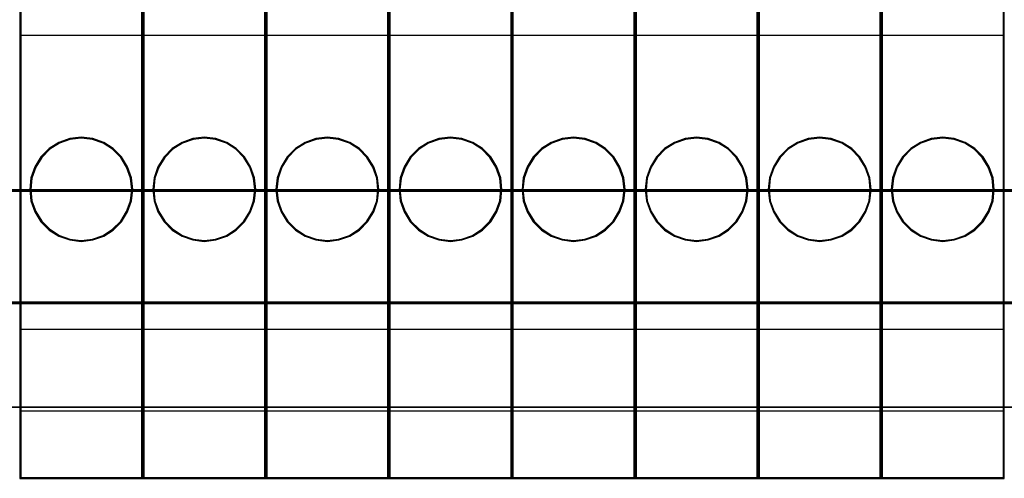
# Model space of a CAD drawing. Header units: millimetres. Extents: x 18084 to 47233, y 38174 to 56392.
# Tile 168 of 253: x 25282 to 25330, y 51075 to 51097. Entities that reach past the tile are written whole.
import ezdxf

# ---------------------------------------------------------------- set-up
doc = ezdxf.new("R2010")
doc.units = ezdxf.units.MM
doc.header["$LTSCALE"] = 100
for name, color, linetype in [('30', 7, 'Continuous'), ('45', 7, 'Continuous'), ('50', 7, 'Continuous')]:
    doc.layers.add(name, color=color, linetype=linetype)

msp = doc.modelspace()

# ---------------------------------------------------------------- linework, layer by layer
at = {"layer": '30', "color": 139}
for points in [[(25163.131, 51089.063), (25598.441, 51089.063), (25163.131, 51089.063)], [(25163.131, 51083.581), (25598.441, 51083.581), (25163.131, 51083.581)]]:
    msp.add_lwpolyline(points, close=True, dxfattribs=at)
at = {"layer": '30', "color": 7}
msp.add_lwpolyline([(25598.441, 51089.063), (25163.131, 51089.063), (25163.131, 51088.877), (25163.131, 51086.675), (25163.131, 51083.512), (25163.315, 51083.512), (25598.257, 51083.512), (25598.441, 51083.512), (25598.441, 51086.675), (25598.441, 51088.877), (25598.441, 51089.063)], close=True, dxfattribs=at)
msp.add_lwpolyline([(25598.441, 51089.063), (25163.131, 51089.063), (25163.131, 51088.877), (25163.131, 51086.675), (25163.131, 51083.512), (25163.315, 51083.512), (25598.257, 51083.512), (25598.441, 51083.512), (25598.441, 51086.675), (25598.441, 51088.877), (25598.441, 51089.063)], close=True, dxfattribs=at)
msp.add_lwpolyline([(25598.441, 51089.063), (25163.131, 51089.063), (25163.131, 51088.877), (25163.131, 51086.675), (25163.131, 51083.512), (25163.315, 51083.512), (25598.257, 51083.512), (25598.441, 51083.512), (25598.441, 51086.675), (25598.441, 51088.877), (25598.441, 51089.063)], close=True, dxfattribs=at)
at = {"layer": '30', "color": 59}
for points in [[(25598.441, 51089.063), (25163.131, 51089.063), (25163.131, 51088.877), (25163.131, 51086.675), (25163.131, 51083.512), (25163.315, 51083.512), (25598.257, 51083.512), (25598.441, 51083.512), (25598.441, 51086.675), (25598.441, 51088.877), (25598.441, 51089.063)], [(25598.406, 51089.031), (25163.163, 51089.031), (25163.163, 51088.847), (25163.163, 51086.672), (25163.163, 51083.547), (25163.347, 51083.547), (25598.222, 51083.547), (25598.406, 51083.547), (25598.406, 51086.672), (25598.406, 51088.847), (25598.406, 51089.031)]]:
    msp.add_lwpolyline(points, close=True, dxfattribs=at)
at = {"layer": '30', "color": 7}
msp.add_lwpolyline([(25163.131, 51088.996), (25598.441, 51088.996)], dxfattribs=at)
msp.add_lwpolyline([(25163.131, 51088.996), (25598.441, 51088.996)], dxfattribs=at)
msp.add_lwpolyline([(25163.131, 51088.996), (25598.441, 51088.996)], dxfattribs=at)
at = {"layer": '30', "color": 59}
msp.add_lwpolyline([(25163.131, 51088.996), (25598.441, 51088.996)], dxfattribs=at)
at = {"layer": '45', "color": 7}
for p, q in [((25281.786, 51127.096), (25281.786, 51074.98)), ((25281.786, 51127.096), (25281.786, 51074.98)), ((25281.834, 51127.049), (25281.834, 51075.028)), ((25287.739, 51075.028), (25287.739, 51127.049)), ((25287.784, 51074.98), (25287.784, 51127.096)), ((25287.786, 51127.096), (25287.786, 51074.98)), ((25287.786, 51127.096), (25287.786, 51074.98)), ((25287.833, 51127.049), (25287.833, 51075.028)), ((25293.739, 51075.028), (25293.739, 51127.049)), ((25293.786, 51074.98), (25293.786, 51127.096)), ((25293.786, 51127.096), (25293.786, 51074.98)), ((25293.786, 51127.096), (25293.786, 51074.98)), ((25293.833, 51127.049), (25293.833, 51075.028)), ((25299.738, 51075.028), (25299.738, 51127.049)), ((25299.786, 51074.98), (25299.786, 51127.096)), ((25299.786, 51127.096), (25299.786, 51074.98)), ((25299.786, 51127.096), (25299.786, 51074.98)), ((25299.833, 51127.049), (25299.833, 51075.028)), ((25305.738, 51075.028), (25305.738, 51127.049)), ((25305.785, 51074.98), (25305.785, 51127.096)), ((25305.788, 51127.096), (25305.788, 51074.98)), ((25305.788, 51127.096), (25305.788, 51074.98)), ((25305.833, 51127.049), (25305.833, 51075.028)), ((25311.738, 51075.028), (25311.738, 51127.049)), ((25311.785, 51074.98), (25311.785, 51127.096)), ((25311.788, 51127.096), (25311.788, 51074.98)), ((25311.788, 51127.096), (25311.788, 51074.98)), ((25311.832, 51127.049), (25311.832, 51075.028)), ((25317.738, 51075.028), (25317.738, 51127.049)), ((25317.785, 51074.98), (25317.785, 51127.096)), ((25317.787, 51127.096), (25317.787, 51074.98)), ((25317.787, 51127.096), (25317.787, 51074.98)), ((25317.832, 51127.049), (25317.832, 51075.028)), ((25323.737, 51075.028), (25323.737, 51127.049)), ((25323.785, 51074.98), (25323.785, 51127.096)), ((25323.787, 51127.096), (25323.787, 51074.98)), ((25323.787, 51127.096), (25323.787, 51074.98)), ((25323.832, 51127.049), (25323.832, 51075.028)), ((25329.74, 51075.028), (25329.74, 51127.049)), ((25329.784, 51074.98), (25329.784, 51127.096)), ((25281.786, 51096.602), (25287.784, 51096.602)), ((25287.786, 51096.602), (25293.786, 51096.602)), ((25293.786, 51096.602), (25299.786, 51096.602)), ((25299.786, 51096.602), (25305.785, 51096.602)), ((25305.788, 51096.602), (25311.785, 51096.602)), ((25311.788, 51096.602), (25317.785, 51096.602)), ((25317.787, 51096.602), (25323.785, 51096.602)), ((25323.787, 51096.602), (25329.784, 51096.602)), ((25284.225, 51091.557), (25283.7, 51091.371)), ((25284.237, 51091.511), (25283.721, 51091.328)), ((25284.787, 51091.626), (25284.225, 51091.557)), ((25284.788, 51091.579), (25284.237, 51091.511)), ((25285.345, 51091.557), (25284.787, 51091.626)), ((25285.336, 51091.511), (25284.788, 51091.579)), ((25285.861, 51091.328), (25285.336, 51091.511)), ((25285.88, 51091.371), (25285.345, 51091.557)), ((25290.225, 51091.557), (25289.7, 51091.371)), ((25290.237, 51091.511), (25289.721, 51091.328)), ((25290.786, 51091.626), (25290.225, 51091.557)), ((25290.788, 51091.579), (25290.237, 51091.511)), ((25291.344, 51091.557), (25290.786, 51091.626)), ((25291.335, 51091.511), (25290.788, 51091.579)), ((25291.861, 51091.328), (25291.335, 51091.511)), ((25291.879, 51091.371), (25291.344, 51091.557)), ((25296.226, 51091.557), (25295.7, 51091.371)), ((25296.236, 51091.511), (25295.721, 51091.328)), ((25296.787, 51091.626), (25296.226, 51091.557)), ((25296.787, 51091.579), (25296.236, 51091.511)), ((25297.346, 51091.557), (25296.787, 51091.626)), ((25297.335, 51091.511), (25296.787, 51091.579)), ((25297.86, 51091.328), (25297.335, 51091.511)), ((25297.881, 51091.371), (25297.346, 51091.557)), ((25302.227, 51091.557), (25301.702, 51091.371)), ((25302.236, 51091.511), (25301.721, 51091.328)), ((25302.788, 51091.626), (25302.227, 51091.557)), ((25302.787, 51091.579), (25302.236, 51091.511)), ((25303.335, 51091.511), (25302.787, 51091.579)), ((25303.346, 51091.557), (25302.788, 51091.626)), ((25303.86, 51091.328), (25303.335, 51091.511)), ((25303.881, 51091.371), (25303.346, 51091.557)), ((25308.227, 51091.557), (25307.702, 51091.371)), ((25308.236, 51091.511), (25307.72, 51091.328)), ((25308.788, 51091.626), (25308.227, 51091.557)), ((25308.787, 51091.579), (25308.236, 51091.511)), ((25309.335, 51091.511), (25308.787, 51091.579)), ((25309.346, 51091.557), (25308.788, 51091.626)), ((25309.86, 51091.328), (25309.335, 51091.511)), ((25309.881, 51091.371), (25309.346, 51091.557)), ((25314.227, 51091.557), (25313.701, 51091.371)), ((25314.236, 51091.511), (25313.72, 51091.328)), ((25314.788, 51091.626), (25314.227, 51091.557)), ((25314.787, 51091.579), (25314.236, 51091.511)), ((25315.334, 51091.511), (25314.787, 51091.579)), ((25315.346, 51091.557), (25314.788, 51091.626)), ((25315.86, 51091.328), (25315.334, 51091.511)), ((25315.881, 51091.371), (25315.346, 51091.557)), ((25320.226, 51091.557), (25319.701, 51091.371)), ((25320.235, 51091.511), (25319.72, 51091.328)), ((25320.788, 51091.626), (25320.226, 51091.557)), ((25320.786, 51091.579), (25320.235, 51091.511)), ((25321.334, 51091.511), (25320.786, 51091.579)), ((25321.346, 51091.557), (25320.788, 51091.626)), ((25321.859, 51091.328), (25321.334, 51091.511)), ((25321.881, 51091.371), (25321.346, 51091.557)), ((25326.226, 51091.557), (25325.701, 51091.371)), ((25326.236, 51091.511), (25325.72, 51091.328)), ((25326.787, 51091.626), (25326.226, 51091.557)), ((25326.787, 51091.579), (25326.236, 51091.511)), ((25327.345, 51091.557), (25326.787, 51091.626)), ((25327.335, 51091.511), (25326.787, 51091.579)), ((25327.861, 51091.328), (25327.335, 51091.511)), ((25327.88, 51091.371), (25327.345, 51091.557)), ((25283.224, 51091.072), (25282.824, 51090.667)), ((25283.254, 51091.035), (25282.861, 51090.638)), ((25283.7, 51091.371), (25283.224, 51091.072)), ((25283.721, 51091.328), (25283.254, 51091.035)), ((25286.318, 51091.035), (25285.861, 51091.328)), ((25286.346, 51091.072), (25285.88, 51091.371)), ((25286.711, 51090.638), (25286.318, 51091.035)), ((25286.746, 51090.667), (25286.346, 51091.072)), ((25289.224, 51091.072), (25288.824, 51090.667)), ((25289.254, 51091.035), (25288.861, 51090.638)), ((25289.7, 51091.371), (25289.224, 51091.072)), ((25289.721, 51091.328), (25289.254, 51091.035)), ((25292.318, 51091.035), (25291.861, 51091.328)), ((25292.345, 51091.072), (25291.879, 51091.371)), ((25292.711, 51090.638), (25292.318, 51091.035)), ((25292.746, 51090.667), (25292.345, 51091.072)), ((25295.224, 51091.072), (25294.824, 51090.667)), ((25295.254, 51091.035), (25294.861, 51090.638)), ((25295.7, 51091.371), (25295.224, 51091.072)), ((25295.721, 51091.328), (25295.254, 51091.035)), ((25298.318, 51091.035), (25297.86, 51091.328)), ((25298.347, 51091.072), (25297.881, 51091.371)), ((25298.711, 51090.638), (25298.318, 51091.035)), ((25298.748, 51090.667), (25298.347, 51091.072)), ((25301.226, 51091.072), (25300.826, 51090.667)), ((25301.253, 51091.035), (25300.86, 51090.638)), ((25301.702, 51091.371), (25301.226, 51091.072)), ((25301.721, 51091.328), (25301.253, 51091.035)), ((25304.318, 51091.035), (25303.86, 51091.328)), ((25304.347, 51091.072), (25303.881, 51091.371)), ((25304.711, 51090.638), (25304.318, 51091.035)), ((25304.748, 51090.667), (25304.347, 51091.072)), ((25307.226, 51091.072), (25306.825, 51090.667)), ((25307.253, 51091.035), (25306.86, 51090.638)), ((25307.702, 51091.371), (25307.226, 51091.072)), ((25307.72, 51091.328), (25307.253, 51091.035)), ((25310.317, 51091.035), (25309.86, 51091.328)), ((25310.347, 51091.072), (25309.881, 51091.371)), ((25310.71, 51090.638), (25310.317, 51091.035)), ((25310.748, 51090.667), (25310.347, 51091.072)), ((25313.226, 51091.072), (25312.825, 51090.667)), ((25313.253, 51091.035), (25312.86, 51090.638)), ((25313.701, 51091.371), (25313.226, 51091.072)), ((25313.72, 51091.328), (25313.253, 51091.035)), ((25316.317, 51091.035), (25315.86, 51091.328)), ((25316.347, 51091.072), (25315.881, 51091.371)), ((25316.71, 51090.638), (25316.317, 51091.035)), ((25316.747, 51090.667), (25316.347, 51091.072)), ((25319.225, 51091.072), (25318.825, 51090.667)), ((25319.253, 51091.035), (25318.86, 51090.638)), ((25319.701, 51091.371), (25319.225, 51091.072)), ((25319.72, 51091.328), (25319.253, 51091.035)), ((25322.317, 51091.035), (25321.859, 51091.328)), ((25322.347, 51091.072), (25321.881, 51091.371)), ((25322.71, 51090.638), (25322.317, 51091.035)), ((25322.747, 51090.667), (25322.347, 51091.072)), ((25325.225, 51091.072), (25324.825, 51090.667)), ((25325.253, 51091.035), (25324.86, 51090.638)), ((25325.701, 51091.371), (25325.225, 51091.072)), ((25325.72, 51091.328), (25325.253, 51091.035)), ((25328.319, 51091.035), (25327.861, 51091.328)), ((25328.346, 51091.072), (25327.88, 51091.371)), ((25328.712, 51090.638), (25328.319, 51091.035)), ((25328.747, 51090.667), (25328.346, 51091.072)), ((25282.824, 51090.667), (25282.529, 51090.186)), ((25282.861, 51090.638), (25282.571, 51090.165)), ((25287.001, 51090.165), (25286.711, 51090.638)), ((25287.042, 51090.186), (25286.746, 51090.667)), ((25288.824, 51090.667), (25288.528, 51090.186)), ((25288.861, 51090.638), (25288.571, 51090.165)), ((25293.001, 51090.165), (25292.711, 51090.638)), ((25293.041, 51090.186), (25292.746, 51090.667)), ((25294.824, 51090.667), (25294.528, 51090.186)), ((25294.861, 51090.638), (25294.571, 51090.165)), ((25299.001, 51090.165), (25298.711, 51090.638)), ((25299.043, 51090.186), (25298.748, 51090.667)), ((25300.826, 51090.667), (25300.53, 51090.186)), ((25300.86, 51090.638), (25300.57, 51090.165)), ((25305.001, 51090.165), (25304.711, 51090.638)), ((25305.043, 51090.186), (25304.748, 51090.667)), ((25306.825, 51090.667), (25306.53, 51090.186)), ((25306.86, 51090.638), (25306.57, 51090.165)), ((25311, 51090.165), (25310.71, 51090.638)), ((25311.043, 51090.186), (25310.748, 51090.667)), ((25312.825, 51090.667), (25312.53, 51090.186)), ((25312.86, 51090.638), (25312.57, 51090.165)), ((25317, 51090.165), (25316.71, 51090.638)), ((25317.043, 51090.186), (25316.747, 51090.667)), ((25318.825, 51090.667), (25318.529, 51090.186)), ((25318.86, 51090.638), (25318.57, 51090.165)), ((25323, 51090.165), (25322.71, 51090.638)), ((25323.042, 51090.186), (25322.747, 51090.667)), ((25324.825, 51090.667), (25324.529, 51090.186)), ((25324.86, 51090.638), (25324.569, 51090.165)), ((25329.002, 51090.165), (25328.712, 51090.638)), ((25329.042, 51090.186), (25328.747, 51090.667)), ((25282.529, 51090.186), (25282.335, 51089.642)), ((25282.571, 51090.165), (25282.381, 51089.631)), ((25287.192, 51089.631), (25287.001, 51090.165)), ((25287.235, 51089.642), (25287.042, 51090.186)), ((25288.528, 51090.186), (25288.335, 51089.642)), ((25288.571, 51090.165), (25288.381, 51089.631)), ((25293.191, 51089.631), (25293.001, 51090.165)), ((25293.235, 51089.642), (25293.041, 51090.186)), ((25294.528, 51090.186), (25294.334, 51089.642)), ((25294.571, 51090.165), (25294.38, 51089.631)), ((25299.191, 51089.631), (25299.001, 51090.165)), ((25299.237, 51089.642), (25299.043, 51090.186)), ((25300.53, 51090.186), (25300.337, 51089.642)), ((25300.57, 51090.165), (25300.38, 51089.631)), ((25305.191, 51089.631), (25305.001, 51090.165)), ((25305.237, 51089.642), (25305.043, 51090.186)), ((25306.53, 51090.186), (25306.336, 51089.642)), ((25306.57, 51090.165), (25306.38, 51089.631)), ((25311.19, 51089.631), (25311, 51090.165)), ((25311.237, 51089.642), (25311.043, 51090.186)), ((25312.53, 51090.186), (25312.336, 51089.642)), ((25312.57, 51090.165), (25312.38, 51089.631)), ((25317.19, 51089.631), (25317, 51090.165)), ((25317.236, 51089.642), (25317.043, 51090.186)), ((25318.529, 51090.186), (25318.336, 51089.642)), ((25318.57, 51090.165), (25318.379, 51089.631)), ((25323.19, 51089.631), (25323, 51090.165)), ((25323.236, 51089.642), (25323.042, 51090.186)), ((25324.529, 51090.186), (25324.336, 51089.642)), ((25324.569, 51090.165), (25324.379, 51089.631)), ((25329.192, 51089.631), (25329.002, 51090.165)), ((25329.236, 51089.642), (25329.042, 51090.186)), ((25282.335, 51089.642), (25282.276, 51089.077)), ((25282.381, 51089.631), (25282.323, 51089.077)), ((25287.25, 51089.077), (25287.192, 51089.631)), ((25287.294, 51089.077), (25287.235, 51089.642)), ((25288.335, 51089.642), (25288.276, 51089.077)), ((25288.381, 51089.631), (25288.323, 51089.077)), ((25293.249, 51089.077), (25293.191, 51089.631)), ((25293.294, 51089.077), (25293.235, 51089.642)), ((25294.334, 51089.642), (25294.275, 51089.077)), ((25294.38, 51089.631), (25294.322, 51089.077)), ((25299.249, 51089.077), (25299.191, 51089.631)), ((25299.296, 51089.077), (25299.237, 51089.642)), ((25300.337, 51089.642), (25300.278, 51089.077)), ((25300.38, 51089.631), (25300.322, 51089.077)), ((25305.249, 51089.077), (25305.191, 51089.631)), ((25305.296, 51089.077), (25305.237, 51089.642)), ((25306.336, 51089.642), (25306.277, 51089.077)), ((25306.38, 51089.631), (25306.322, 51089.077)), ((25311.248, 51089.077), (25311.19, 51089.631)), ((25311.296, 51089.077), (25311.237, 51089.642)), ((25312.336, 51089.642), (25312.277, 51089.077)), ((25312.38, 51089.631), (25312.322, 51089.077)), ((25317.248, 51089.077), (25317.19, 51089.631)), ((25317.295, 51089.077), (25317.236, 51089.642)), ((25318.336, 51089.642), (25318.277, 51089.077)), ((25318.379, 51089.631), (25318.321, 51089.077)), ((25323.248, 51089.077), (25323.19, 51089.631)), ((25323.295, 51089.077), (25323.236, 51089.642)), ((25324.336, 51089.642), (25324.276, 51089.077)), ((25324.379, 51089.631), (25324.321, 51089.077)), ((25329.25, 51089.077), (25329.192, 51089.631)), ((25329.295, 51089.077), (25329.236, 51089.642)), ((25282.276, 51089.077), (25282.335, 51088.513)), ((25282.323, 51089.077), (25282.381, 51088.524)), ((25287.192, 51088.524), (25287.25, 51089.077)), ((25287.235, 51088.513), (25287.294, 51089.077)), ((25287.25, 51089.077), (25287.25, 51089.077)), ((25287.294, 51089.077), (25287.294, 51089.077)), ((25288.276, 51089.077), (25288.335, 51088.513)), ((25288.323, 51089.077), (25288.381, 51088.524)), ((25293.191, 51088.524), (25293.249, 51089.077)), ((25293.235, 51088.513), (25293.294, 51089.077)), ((25293.249, 51089.077), (25293.249, 51089.077)), ((25293.294, 51089.077), (25293.294, 51089.077)), ((25294.275, 51089.077), (25294.334, 51088.513)), ((25294.322, 51089.077), (25294.38, 51088.524)), ((25299.191, 51088.524), (25299.249, 51089.077)), ((25299.237, 51088.513), (25299.296, 51089.077)), ((25299.249, 51089.077), (25299.249, 51089.077)), ((25299.296, 51089.077), (25299.296, 51089.077)), ((25300.278, 51089.077), (25300.337, 51088.513)), ((25300.322, 51089.077), (25300.38, 51088.524)), ((25305.191, 51088.524), (25305.249, 51089.077)), ((25305.237, 51088.513), (25305.296, 51089.077)), ((25305.249, 51089.077), (25305.249, 51089.077)), ((25305.296, 51089.077), (25305.296, 51089.077)), ((25306.277, 51089.077), (25306.336, 51088.513)), ((25306.322, 51089.077), (25306.38, 51088.524)), ((25311.19, 51088.524), (25311.248, 51089.077)), ((25311.237, 51088.513), (25311.296, 51089.077)), ((25311.248, 51089.077), (25311.248, 51089.077)), ((25311.296, 51089.077), (25311.296, 51089.077)), ((25312.277, 51089.077), (25312.336, 51088.513)), ((25312.322, 51089.077), (25312.38, 51088.524)), ((25317.19, 51088.524), (25317.248, 51089.077)), ((25317.236, 51088.513), (25317.295, 51089.077)), ((25317.248, 51089.077), (25317.248, 51089.077)), ((25317.295, 51089.077), (25317.295, 51089.077)), ((25318.277, 51089.077), (25318.336, 51088.513)), ((25318.321, 51089.077), (25318.379, 51088.524)), ((25323.19, 51088.524), (25323.248, 51089.077)), ((25323.236, 51088.513), (25323.295, 51089.077)), ((25323.248, 51089.077), (25323.248, 51089.077)), ((25323.295, 51089.077), (25323.295, 51089.077)), ((25324.276, 51089.077), (25324.336, 51088.513)), ((25324.321, 51089.077), (25324.379, 51088.524)), ((25329.192, 51088.524), (25329.25, 51089.077)), ((25329.236, 51088.513), (25329.295, 51089.077)), ((25329.25, 51089.077), (25329.25, 51089.077)), ((25329.295, 51089.077), (25329.295, 51089.077)), ((25282.335, 51088.513), (25282.529, 51087.982)), ((25282.381, 51088.524), (25282.571, 51088.003)), ((25287.001, 51088.003), (25287.192, 51088.524)), ((25287.042, 51087.982), (25287.235, 51088.513)), ((25288.335, 51088.513), (25288.528, 51087.982)), ((25288.381, 51088.524), (25288.571, 51088.003)), ((25293.001, 51088.003), (25293.191, 51088.524)), ((25293.041, 51087.982), (25293.235, 51088.513)), ((25294.334, 51088.513), (25294.528, 51087.982)), ((25294.38, 51088.524), (25294.571, 51088.003)), ((25299.001, 51088.003), (25299.191, 51088.524)), ((25299.043, 51087.982), (25299.237, 51088.513)), ((25300.337, 51088.513), (25300.53, 51087.982)), ((25300.38, 51088.524), (25300.57, 51088.003)), ((25305.001, 51088.003), (25305.191, 51088.524)), ((25305.043, 51087.982), (25305.237, 51088.513)), ((25306.336, 51088.513), (25306.53, 51087.982)), ((25306.38, 51088.524), (25306.57, 51088.003)), ((25311, 51088.003), (25311.19, 51088.524)), ((25311.043, 51087.982), (25311.237, 51088.513)), ((25312.336, 51088.513), (25312.53, 51087.982)), ((25312.38, 51088.524), (25312.57, 51088.003)), ((25317, 51088.003), (25317.19, 51088.524)), ((25317.043, 51087.982), (25317.236, 51088.513)), ((25318.336, 51088.513), (25318.529, 51087.982)), ((25318.379, 51088.524), (25318.57, 51088.003)), ((25323, 51088.003), (25323.19, 51088.524)), ((25323.042, 51087.982), (25323.236, 51088.513)), ((25324.336, 51088.513), (25324.529, 51087.982)), ((25324.379, 51088.524), (25324.569, 51088.003)), ((25329.002, 51088.003), (25329.192, 51088.524)), ((25329.042, 51087.982), (25329.236, 51088.513)), ((25282.529, 51087.982), (25282.824, 51087.498)), ((25282.571, 51088.003), (25282.861, 51087.527)), ((25286.711, 51087.527), (25287.001, 51088.003)), ((25286.746, 51087.498), (25287.042, 51087.982)), ((25288.528, 51087.982), (25288.824, 51087.498)), ((25288.571, 51088.003), (25288.861, 51087.527)), ((25292.711, 51087.527), (25293.001, 51088.003)), ((25292.746, 51087.498), (25293.041, 51087.982)), ((25294.528, 51087.982), (25294.824, 51087.498)), ((25294.571, 51088.003), (25294.861, 51087.527)), ((25298.711, 51087.527), (25299.001, 51088.003)), ((25298.748, 51087.498), (25299.043, 51087.982)), ((25300.53, 51087.982), (25300.826, 51087.498)), ((25300.57, 51088.003), (25300.86, 51087.527)), ((25304.711, 51087.527), (25305.001, 51088.003)), ((25304.748, 51087.498), (25305.043, 51087.982)), ((25306.53, 51087.982), (25306.825, 51087.498)), ((25306.57, 51088.003), (25306.86, 51087.527)), ((25310.71, 51087.527), (25311, 51088.003)), ((25310.748, 51087.498), (25311.043, 51087.982)), ((25312.53, 51087.982), (25312.825, 51087.498)), ((25312.57, 51088.003), (25312.86, 51087.527)), ((25316.71, 51087.527), (25317, 51088.003)), ((25316.747, 51087.498), (25317.043, 51087.982)), ((25318.529, 51087.982), (25318.825, 51087.498)), ((25318.57, 51088.003), (25318.86, 51087.527)), ((25322.71, 51087.527), (25323, 51088.003)), ((25322.747, 51087.498), (25323.042, 51087.982)), ((25324.529, 51087.982), (25324.825, 51087.498)), ((25324.569, 51088.003), (25324.86, 51087.527)), ((25328.712, 51087.527), (25329.002, 51088.003)), ((25328.747, 51087.498), (25329.042, 51087.982)), ((25282.824, 51087.498), (25283.224, 51087.096)), ((25282.861, 51087.527), (25283.254, 51087.133)), ((25286.318, 51087.133), (25286.711, 51087.527)), ((25286.346, 51087.096), (25286.746, 51087.498)), ((25288.824, 51087.498), (25289.224, 51087.096)), ((25288.861, 51087.527), (25289.254, 51087.133)), ((25292.318, 51087.133), (25292.711, 51087.527)), ((25292.345, 51087.096), (25292.746, 51087.498)), ((25294.824, 51087.498), (25295.224, 51087.096)), ((25294.861, 51087.527), (25295.254, 51087.133)), ((25298.318, 51087.133), (25298.711, 51087.527)), ((25298.347, 51087.096), (25298.748, 51087.498)), ((25300.826, 51087.498), (25301.226, 51087.096)), ((25300.86, 51087.527), (25301.253, 51087.133)), ((25304.318, 51087.133), (25304.711, 51087.527)), ((25304.347, 51087.096), (25304.748, 51087.498)), ((25306.825, 51087.498), (25307.226, 51087.096)), ((25306.86, 51087.527), (25307.253, 51087.133)), ((25310.317, 51087.133), (25310.71, 51087.527)), ((25310.347, 51087.096), (25310.748, 51087.498)), ((25312.825, 51087.498), (25313.226, 51087.096)), ((25312.86, 51087.527), (25313.253, 51087.133)), ((25316.317, 51087.133), (25316.71, 51087.527)), ((25316.347, 51087.096), (25316.747, 51087.498)), ((25318.825, 51087.498), (25319.225, 51087.096)), ((25318.86, 51087.527), (25319.253, 51087.133)), ((25322.317, 51087.133), (25322.71, 51087.527)), ((25322.347, 51087.096), (25322.747, 51087.498)), ((25324.825, 51087.498), (25325.225, 51087.096)), ((25324.86, 51087.527), (25325.253, 51087.133)), ((25328.319, 51087.133), (25328.712, 51087.527)), ((25328.346, 51087.096), (25328.747, 51087.498)), ((25283.224, 51087.096), (25283.7, 51086.794)), ((25283.254, 51087.133), (25283.721, 51086.836)), ((25283.7, 51086.794), (25284.225, 51086.611)), ((25283.721, 51086.836), (25284.237, 51086.657)), ((25285.336, 51086.657), (25285.861, 51086.836)), ((25285.345, 51086.611), (25285.88, 51086.794)), ((25285.861, 51086.836), (25286.318, 51087.133)), ((25285.88, 51086.794), (25286.346, 51087.096)), ((25289.224, 51087.096), (25289.7, 51086.794)), ((25289.254, 51087.133), (25289.721, 51086.836)), ((25289.7, 51086.794), (25290.225, 51086.611)), ((25289.721, 51086.836), (25290.237, 51086.657)), ((25291.335, 51086.657), (25291.861, 51086.836)), ((25291.344, 51086.611), (25291.879, 51086.794)), ((25291.861, 51086.836), (25292.318, 51087.133)), ((25291.879, 51086.794), (25292.345, 51087.096)), ((25295.224, 51087.096), (25295.7, 51086.794)), ((25295.254, 51087.133), (25295.721, 51086.836)), ((25295.7, 51086.794), (25296.226, 51086.611)), ((25295.721, 51086.836), (25296.236, 51086.657)), ((25297.335, 51086.657), (25297.86, 51086.836)), ((25297.346, 51086.611), (25297.881, 51086.794)), ((25297.86, 51086.836), (25298.318, 51087.133)), ((25297.881, 51086.794), (25298.347, 51087.096)), ((25301.226, 51087.096), (25301.702, 51086.794)), ((25301.253, 51087.133), (25301.721, 51086.836)), ((25301.702, 51086.794), (25302.227, 51086.611)), ((25301.721, 51086.836), (25302.236, 51086.657)), ((25303.335, 51086.657), (25303.86, 51086.836)), ((25303.346, 51086.611), (25303.881, 51086.794)), ((25303.86, 51086.836), (25304.318, 51087.133)), ((25303.881, 51086.794), (25304.347, 51087.096)), ((25307.226, 51087.096), (25307.702, 51086.794)), ((25307.253, 51087.133), (25307.72, 51086.836)), ((25307.702, 51086.794), (25308.227, 51086.611)), ((25307.72, 51086.836), (25308.236, 51086.657)), ((25309.335, 51086.657), (25309.86, 51086.836)), ((25309.346, 51086.611), (25309.881, 51086.794)), ((25309.86, 51086.836), (25310.317, 51087.133)), ((25309.881, 51086.794), (25310.347, 51087.096)), ((25313.226, 51087.096), (25313.701, 51086.794)), ((25313.253, 51087.133), (25313.72, 51086.836)), ((25313.701, 51086.794), (25314.227, 51086.611)), ((25313.72, 51086.836), (25314.236, 51086.657)), ((25315.334, 51086.657), (25315.86, 51086.836)), ((25315.346, 51086.611), (25315.881, 51086.794)), ((25315.86, 51086.836), (25316.317, 51087.133)), ((25315.881, 51086.794), (25316.347, 51087.096)), ((25319.225, 51087.096), (25319.701, 51086.794)), ((25319.253, 51087.133), (25319.72, 51086.836)), ((25319.701, 51086.794), (25320.226, 51086.611)), ((25319.72, 51086.836), (25320.235, 51086.657)), ((25321.334, 51086.657), (25321.859, 51086.836)), ((25321.346, 51086.611), (25321.881, 51086.794)), ((25321.859, 51086.836), (25322.317, 51087.133)), ((25321.881, 51086.794), (25322.347, 51087.096)), ((25325.225, 51087.096), (25325.701, 51086.794)), ((25325.253, 51087.133), (25325.72, 51086.836)), ((25325.701, 51086.794), (25326.226, 51086.611)), ((25325.72, 51086.836), (25326.236, 51086.657)), ((25327.335, 51086.657), (25327.861, 51086.836)), ((25327.345, 51086.611), (25327.88, 51086.794)), ((25327.861, 51086.836), (25328.319, 51087.133)), ((25327.88, 51086.794), (25328.346, 51087.096)), ((25284.225, 51086.611), (25284.787, 51086.542)), ((25284.237, 51086.657), (25284.788, 51086.589)), ((25284.787, 51086.542), (25285.345, 51086.611)), ((25284.788, 51086.589), (25285.336, 51086.657)), ((25290.225, 51086.611), (25290.786, 51086.542)), ((25290.237, 51086.657), (25290.788, 51086.589)), ((25290.786, 51086.542), (25291.344, 51086.611)), ((25290.788, 51086.589), (25291.335, 51086.657)), ((25296.226, 51086.611), (25296.787, 51086.542)), ((25296.236, 51086.657), (25296.787, 51086.589)), ((25296.787, 51086.589), (25297.335, 51086.657)), ((25296.787, 51086.542), (25297.346, 51086.611)), ((25302.227, 51086.611), (25302.788, 51086.542)), ((25302.236, 51086.657), (25302.787, 51086.589)), ((25302.787, 51086.589), (25303.335, 51086.657)), ((25302.788, 51086.542), (25303.346, 51086.611)), ((25308.227, 51086.611), (25308.788, 51086.542)), ((25308.236, 51086.657), (25308.787, 51086.589)), ((25308.787, 51086.589), (25309.335, 51086.657)), ((25308.788, 51086.542), (25309.346, 51086.611)), ((25314.227, 51086.611), (25314.788, 51086.542)), ((25314.236, 51086.657), (25314.787, 51086.589)), ((25314.787, 51086.589), (25315.334, 51086.657)), ((25314.788, 51086.542), (25315.346, 51086.611)), ((25320.226, 51086.611), (25320.788, 51086.542)), ((25320.235, 51086.657), (25320.786, 51086.589)), ((25320.786, 51086.589), (25321.334, 51086.657)), ((25320.788, 51086.542), (25321.346, 51086.611)), ((25326.226, 51086.611), (25326.787, 51086.542)), ((25326.236, 51086.657), (25326.787, 51086.589)), ((25326.787, 51086.589), (25327.335, 51086.657)), ((25326.787, 51086.542), (25327.345, 51086.611)), ((25281.786, 51082.261), (25287.784, 51082.261)), ((25287.786, 51082.261), (25293.786, 51082.261)), ((25293.786, 51082.261), (25299.786, 51082.261)), ((25299.786, 51082.261), (25305.785, 51082.261)), ((25305.788, 51082.261), (25311.785, 51082.261)), ((25311.788, 51082.261), (25317.785, 51082.261)), ((25317.787, 51082.261), (25323.785, 51082.261)), ((25323.787, 51082.261), (25329.784, 51082.261)), ((25281.786, 51078.268), (25287.784, 51078.268)), ((25287.786, 51078.268), (25293.786, 51078.268)), ((25293.786, 51078.268), (25299.786, 51078.268)), ((25299.786, 51078.268), (25305.785, 51078.268)), ((25305.788, 51078.268), (25311.785, 51078.268)), ((25311.788, 51078.268), (25317.785, 51078.268)), ((25317.787, 51078.268), (25323.785, 51078.268)), ((25323.787, 51078.268), (25329.784, 51078.268)), ((25281.786, 51074.98), (25287.784, 51074.98)), ((25281.786, 51074.98), (25281.786, 51074.98)), ((25281.834, 51075.028), (25287.739, 51075.028)), ((25281.834, 51075.028), (25281.834, 51075.028)), ((25287.784, 51074.98), (25287.784, 51074.98)), ((25287.786, 51074.98), (25293.786, 51074.98)), ((25287.786, 51074.98), (25287.786, 51074.98)), ((25287.833, 51075.028), (25293.739, 51075.028)), ((25287.833, 51075.028), (25287.833, 51075.028)), ((25293.786, 51074.98), (25293.786, 51074.98)), ((25293.786, 51074.98), (25299.786, 51074.98)), ((25293.786, 51074.98), (25293.786, 51074.98)), ((25293.833, 51075.028), (25299.738, 51075.028)), ((25293.833, 51075.028), (25293.833, 51075.028)), ((25299.786, 51074.98), (25299.786, 51074.98)), ((25299.786, 51074.98), (25305.785, 51074.98)), ((25299.786, 51074.98), (25299.786, 51074.98)), ((25299.833, 51075.028), (25305.738, 51075.028)), ((25299.833, 51075.028), (25299.833, 51075.028)), ((25305.785, 51074.98), (25305.785, 51074.98)), ((25305.788, 51074.98), (25311.785, 51074.98)), ((25305.788, 51074.98), (25305.788, 51074.98)), ((25305.833, 51075.028), (25311.738, 51075.028)), ((25305.833, 51075.028), (25305.833, 51075.028)), ((25311.785, 51074.98), (25311.785, 51074.98)), ((25311.788, 51074.98), (25317.785, 51074.98)), ((25311.788, 51074.98), (25311.788, 51074.98)), ((25311.832, 51075.028), (25317.738, 51075.028)), ((25311.832, 51075.028), (25311.832, 51075.028)), ((25317.785, 51074.98), (25317.785, 51074.98)), ((25317.787, 51074.98), (25323.785, 51074.98)), ((25317.787, 51074.98), (25317.787, 51074.98)), ((25317.832, 51075.028), (25323.737, 51075.028)), ((25317.832, 51075.028), (25317.832, 51075.028)), ((25323.785, 51074.98), (25323.785, 51074.98)), ((25323.787, 51074.98), (25329.784, 51074.98)), ((25323.787, 51074.98), (25323.787, 51074.98)), ((25323.832, 51075.028), (25329.74, 51075.028)), ((25323.832, 51075.028), (25323.832, 51075.028)), ((25329.784, 51074.98), (25329.784, 51074.98))]:
    msp.add_line(p, q, dxfattribs=at)
at = {"layer": '50', "color": 59}
msp.add_lwpolyline([(25596.861, 51078.455), (25164.711, 51078.455), (25164.711, 51123.56), (25596.861, 51123.56), (25596.861, 51078.455)], close=True, dxfattribs=at)
at = {"layer": '50', "color": 7}
msp.add_lwpolyline([(25164.711, 51078.457), (25596.861, 51078.457)], dxfattribs=at)

doc.saveas('drawing.dxf')
